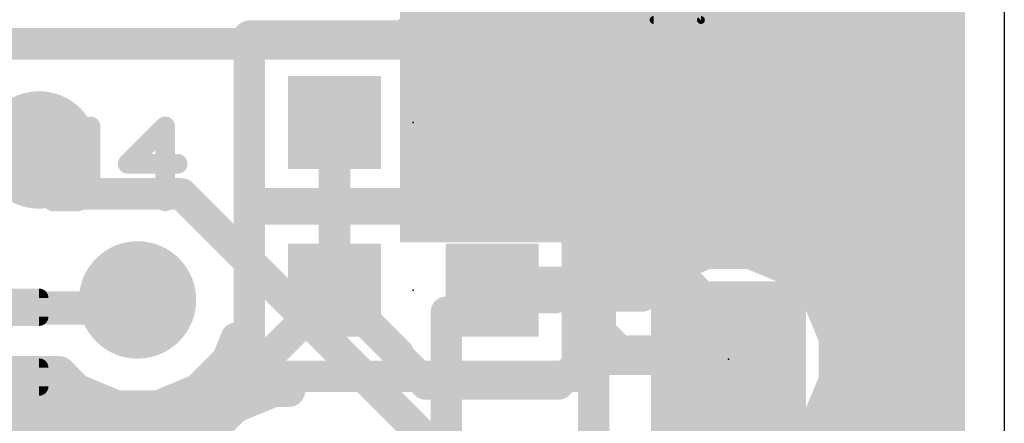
# Model space of a CAD drawing. Extents: x 2.9 to 30.2, y 6.6 to 27.7.
# Tile 17 of 19: x 23.9 to 30.2, y 13.4 to 16. Entities that reach past the tile are written whole.
import ezdxf

# ---------------------------------------------------------------- set-up
doc = ezdxf.new("R2010")
doc.units = 0
for name, color, linetype in [('1', 22, 'CONTINUOUS'), ('16', 175, 'CONTINUOUS'), ('18', 82, 'CONTINUOUS'), ('20', 7, 'CONTINUOUS'), ('21', 2, 'CONTINUOUS'), ('22', 6, 'CONTINUOUS'), ('23', 7, 'CONTINUOUS'), ('24', 7, 'CONTINUOUS'), ('25', 253, 'CONTINUOUS')]:
    doc.layers.add(name, color=color, linetype=linetype)

# ---------------------------------------------------------------- blocks, each defined once
blk = doc.blocks.new('RECT')
blk.add_solid([(-0.5, -0.5), (0.5, -0.5), (-0.5, 0.5), (0.5, 0.5)])
blk = doc.blocks.new('RECT131200X38400R50')
at = {"const_width": 0.06}
blk.add_lwpolyline([(0.38, -0.06), (0.38, 0.06, 0.4142), (0.35, 0.09), (-0.35, 0.09, 0.4142), (-0.38, 0.06), (-0.38, -0.06, 0.4142), (-0.35, -0.09), (0.35, -0.09, 0.4142)], format="xyb", close=True, dxfattribs=at)
blk.add_solid([(-0.365, -0.075), (0.365, -0.075), (-0.365, 0.075), (0.365, 0.075)])
blk = doc.blocks.new('ROUNDV')
at = {"const_width": 0.5}
blk.add_lwpolyline([(0, -0.25, 1), (0, 0.25, 1), (0, -0.25)], format="xyb", dxfattribs=at)

msp = doc.modelspace()

# ---------------------------------------------------------------- linework, layer by layer
at = {"layer": '1', "const_width": 0.2032}
for points in [[(29.8704, 18.0674), (29.8704, 11.9135)], [(28.158, 16.0061), (27.9659, 16.1982)], [(28.1113, 16.0528), (29.8704, 16.0528)], [(28.262, 15.7551), (28.158, 16.0061)], [(28.2228, 15.8496), (29.8704, 15.8496)], [(28.262, 15.4833), (28.262, 15.7551)], [(28.262, 15.6464), (29.8704, 15.6464)], [(27.3268, 15.367), (27.579, 15.6192)], [(28.158, 15.2323), (28.262, 15.4833)], [(28.2454, 15.4432), (29.8704, 15.4432)], [(25.908, 14.2875), (25.908, 15.367)], [(26.924, 15.367), (27.3268, 15.367)], [(27.9659, 15.0402), (28.158, 15.2323)], [(28.1612, 15.24), (29.8704, 15.24)], [(23.6398, 14.827), (24.003, 15.1902)], [(27.7149, 14.9362), (27.9659, 15.0402)], [(27.9577, 15.0368), (29.8704, 15.0368)], [(27.4512, 14.8632), (27.5242, 14.9362)], [(27.5242, 14.9362), (27.7149, 14.9362)], [(27.5085, 14.8058), (27.4512, 14.8632)], [(27.4808, 14.8336), (29.8704, 14.8336)], [(27.5554, 14.7248), (27.5085, 14.8058)], [(27.5796, 14.6343), (27.5554, 14.7248)], [(27.5796, 14.3359), (27.5796, 14.6343)], [(27.5796, 14.6304), (29.8704, 14.6304)], [(28.3121, 14.526), (28.0611, 14.422)], [(28.5839, 14.526), (28.3121, 14.526)], [(28.8349, 14.422), (28.5839, 14.526)], [(27.5796, 14.4272), (28.0736, 14.4272)], [(28.0611, 14.422), (27.8885, 14.2494)], [(28.8224, 14.4272), (29.8704, 14.4272)], [(29.027, 14.2299), (28.8349, 14.422)], [(26.9724, 14.2391), (26.9724, 14.3359)], [(26.9724, 14.3359), (27.5796, 14.3359)], [(25.1615, 13.541), (25.908, 14.2875)], [(25.908, 14.2875), (26.3192, 13.8763)], [(27.3422, 14.2494), (27.3319, 14.2391)], [(27.8885, 14.2494), (27.3422, 14.2494)], [(24.591, 14.177), (24.638, 14.224)], [(27.3319, 14.2391), (26.9724, 14.2391)], [(29.131, 13.9789), (29.027, 14.2299)], [(29.0295, 14.224), (29.8704, 14.224)], [(23.6535, 14.177), (24.591, 14.177)], [(29.1136, 14.0208), (29.8704, 14.0208)], [(29.131, 13.7071), (29.131, 13.9789)], [(26.3192, 13.8763), (26.3192, 13.8613)], [(26.3192, 13.8613), (26.4977, 13.6827)], [(27.3503, 13.6827), (27.5106, 13.843)], [(27.5106, 13.843), (28.448, 13.843)], [(29.131, 13.8176), (29.8704, 13.8176)], [(26.4977, 13.6827), (27.3503, 13.6827)], [(29.027, 13.4561), (29.131, 13.7071)], [(29.0926, 13.6144), (29.8704, 13.6144)], [(24.3683, 13.0659), (24.3683, 13.541)], [(24.3683, 13.541), (25.1615, 13.541)], [(28.8827, 13.3118), (29.027, 13.4561)], [(28.9821, 13.4112), (29.8704, 13.4112)]]:
    msp.add_lwpolyline(points, dxfattribs=at)
at = {"layer": '1', "const_width": 0.1016}
for points in [[(28.1113, 16.1036, 1), (28.1113, 16.002)], [(29.8704, 16.002, 1), (29.8704, 16.1036)], [(28.2049, 16.0255, 1), (28.1111, 15.9866)], [(28.1221, 15.9702, 1), (28.1939, 16.042)], [(28.2228, 15.9004, 1), (28.2228, 15.7988)], [(29.8704, 15.7988, 1), (29.8704, 15.9004)], [(28.3128, 15.7551, 1), (28.2112, 15.7551)], [(28.2151, 15.7356, 1), (28.3089, 15.7745)], [(28.262, 15.6972, 1), (28.262, 15.5956)], [(29.8704, 15.5956, 1), (29.8704, 15.6972)], [(27.6149, 15.5833, 1), (27.5431, 15.6551)], [(28.3089, 15.4639, 1), (28.2151, 15.5028)], [(28.2454, 15.494, 1), (28.2454, 15.3924)], [(28.2112, 15.4833, 1), (28.3128, 15.4833)], [(29.8704, 15.3924, 1), (29.8704, 15.494)], [(25.9588, 15.367, 1), (25.8572, 15.367)], [(26.924, 15.4178, 1), (26.924, 15.3162)], [(27.2909, 15.4029, 1), (27.3627, 15.3311)], [(27.3268, 15.3162, 1), (27.3268, 15.4178)], [(28.1111, 15.2517, 1), (28.2049, 15.2129)], [(28.1612, 15.2908, 1), (28.1612, 15.1892)], [(28.1939, 15.1964, 1), (28.1221, 15.2682)], [(29.8704, 15.1892, 1), (29.8704, 15.2908)], [(24.0389, 15.1543, 1), (23.9671, 15.2261)], [(27.9577, 15.0876, 1), (27.9577, 14.986)], [(27.93, 15.0761, 1), (28.0018, 15.0043)], [(27.9853, 14.9932, 1), (27.9464, 15.0871)], [(29.8704, 14.986, 1), (29.8704, 15.0876)], [(27.5242, 14.987, 1), (27.5242, 14.8854)], [(27.5602, 14.9003, 1), (27.4883, 14.9721)], [(27.6954, 14.9831, 1), (27.7343, 14.8893)], [(27.7149, 14.8854, 1), (27.7149, 14.987)], [(27.4871, 14.8991, 1), (27.4153, 14.8272)], [(27.4153, 14.8991, 1), (27.4871, 14.8272)], [(27.4808, 14.8844, 1), (27.4808, 14.7828)], [(29.8704, 14.7828, 1), (29.8704, 14.8844)], [(27.5525, 14.8312, 1), (27.4646, 14.7804)], [(27.4726, 14.7699, 1), (27.5445, 14.8418)], [(27.6044, 14.7379, 1), (27.5063, 14.7116)], [(27.5114, 14.6994, 1), (27.5994, 14.7502)], [(27.6304, 14.6343, 1), (27.5288, 14.6343)], [(27.5796, 14.6812, 1), (27.5796, 14.5796)], [(29.8704, 14.5796, 1), (29.8704, 14.6812)], [(27.5305, 14.6212, 1), (27.6287, 14.6475)], [(28.3121, 14.5768, 1), (28.3121, 14.4752)], [(28.3316, 14.4791, 1), (28.2927, 14.5729)], [(28.6033, 14.5729, 1), (28.5644, 14.4791)], [(28.5839, 14.4752, 1), (28.5839, 14.5768)], [(27.5796, 14.478, 1), (27.5796, 14.3764)], [(28.0417, 14.4689, 1), (28.0805, 14.3751)], [(28.097, 14.3861, 1), (28.0252, 14.4579)], [(28.0736, 14.3764, 1), (28.0736, 14.478)], [(28.8224, 14.478, 1), (28.8224, 14.3764)], [(28.8708, 14.4579, 1), (28.799, 14.3861)], [(28.8154, 14.3751, 1), (28.8543, 14.4689)], [(29.8704, 14.3764, 1), (29.8704, 14.478)], [(27.0232, 14.3359, 1), (26.9216, 14.3359)], [(26.9724, 14.3867, 1), (26.9724, 14.2851)], [(27.5796, 14.2851, 1), (27.5796, 14.3867)], [(25.9439, 14.3234, 1), (25.8721, 14.2516)], [(25.9439, 14.2516, 1), (25.8721, 14.3234)], [(27.3422, 14.3002, 1), (27.3422, 14.1986)], [(27.3781, 14.2135, 1), (27.3063, 14.2853)], [(27.5288, 14.3359, 1), (27.6304, 14.3359)], [(27.8885, 14.1986, 1), (27.8885, 14.3002)], [(24.6739, 14.1881, 1), (24.6021, 14.2599)], [(25.8572, 14.2875, 1), (25.9588, 14.2875)], [(26.9724, 14.2899, 1), (26.9724, 14.1883)], [(26.9216, 14.2391, 1), (27.0232, 14.2391)], [(27.296, 14.275, 1), (27.3678, 14.2032)], [(27.3319, 14.1883, 1), (27.3319, 14.2899)], [(27.8526, 14.2853, 1), (27.9244, 14.2135)], [(29.0739, 14.2493, 1), (28.9801, 14.2104)], [(29.0295, 14.2748, 1), (29.0295, 14.1732)], [(28.9911, 14.194, 1), (29.0629, 14.2658)], [(29.8704, 14.1732, 1), (29.8704, 14.2748)], [(24.5551, 14.2129, 1), (24.6269, 14.1411)], [(24.591, 14.1262, 1), (24.591, 14.2278)], [(29.1136, 14.0716, 1), (29.1136, 13.97)], [(29.8704, 13.97, 1), (29.8704, 14.0716)], [(29.1818, 13.9789, 1), (29.0802, 13.9789)], [(29.0841, 13.9594, 1), (29.1779, 13.9983)], [(26.37, 13.8763, 1), (26.2684, 13.8763)], [(26.3551, 13.8972, 1), (26.2833, 13.8253)], [(26.2684, 13.8613, 1), (26.37, 13.8613)], [(26.2833, 13.8404, 1), (26.3551, 13.9122)], [(27.5106, 13.8938, 1), (27.5106, 13.7922)], [(27.5465, 13.8071, 1), (27.4746, 13.8789)], [(28.448, 13.7922, 1), (28.448, 13.8938)], [(29.131, 13.8684, 1), (29.131, 13.7668)], [(29.8704, 13.7668, 1), (29.8704, 13.8684)], [(26.4977, 13.7335, 1), (26.4977, 13.6319)], [(27.3503, 13.6319, 1), (27.3503, 13.7335)], [(29.1779, 13.6877, 1), (29.0841, 13.7266)], [(26.4618, 13.6468, 1), (26.5337, 13.7186)], [(27.3143, 13.7186, 1), (27.3862, 13.6468)], [(29.0926, 13.6652, 1), (29.0926, 13.5636)], [(29.0802, 13.7071, 1), (29.1818, 13.7071)], [(29.8704, 13.5636, 1), (29.8704, 13.6652)], [(24.4191, 13.541, 1), (24.3175, 13.541)], [(24.3683, 13.5918, 1), (24.3683, 13.4902)], [(25.1256, 13.5769, 1), (25.1974, 13.5051)], [(25.1615, 13.4902, 1), (25.1615, 13.5918)], [(28.9801, 13.4755, 1), (29.0739, 13.4367)], [(29.0629, 13.4202, 1), (28.9911, 13.492)], [(28.9821, 13.462, 1), (28.9821, 13.3604)], [(29.8704, 13.3604, 1), (29.8704, 13.462)]]:
    msp.add_lwpolyline(points, format="xyb", dxfattribs=at)
at = {"layer": '16', "const_width": 0.2032}
for points in [[(29.1338, 14.5883), (29.1338, 19.558)], [(29.8704, 19.558), (29.8704, 11.9135)], [(27.579, 17.145), (27.579, 15.6192)], [(27.315, 16.881), (26.3072, 15.8732)], [(28.575, 15.621), (27.315, 16.881)], [(29.1338, 16.0528), (29.8704, 16.0528)], [(22.098, 15.8732), (26.3072, 15.8732)], [(29.1338, 15.8496), (29.8704, 15.8496)], [(29.1338, 15.6464), (29.8704, 15.6464)], [(27.579, 15.6192), (27.579, 13.053)], [(29.1338, 15.4432), (29.8704, 15.4432)], [(29.1338, 15.24), (29.8704, 15.24)], [(24.2862, 14.907), (24.003, 15.1902)], [(29.1338, 15.0368), (29.8704, 15.0368)], [(24.9209, 14.907), (24.2862, 14.907)], [(26.797, 13.0309), (24.9209, 14.907)], [(29.1338, 14.8336), (29.8704, 14.8336)], [(29.1338, 14.6304), (29.8704, 14.6304)], [(29.2528, 14.4693), (29.1338, 14.5883)], [(29.2528, 13.2167), (29.2528, 14.4693)], [(29.2528, 14.4272), (29.8704, 14.4272)], [(24.5808, 14.1668), (24.638, 14.224)], [(29.2528, 14.224), (29.8704, 14.224)], [(18.9928, 14.1668), (24.5808, 14.1668)], [(29.2528, 14.0208), (29.8704, 14.0208)], [(25.217, 13.8371), (25.2753, 13.9779)], [(25.2753, 13.9779), (25.6162, 13.637)], [(25.0249, 13.645), (25.217, 13.8371)], [(25.1975, 13.8176), (25.4356, 13.8176)], [(29.2528, 13.8176), (29.8704, 13.8176)], [(18.8244, 13.7604), (24.1357, 13.7604)], [(24.1357, 13.7604), (24.2511, 13.645)], [(18.5448, 13.6144), (24.3249, 13.6144)], [(24.2511, 13.645), (24.5021, 13.541)], [(24.7739, 13.541), (25.0249, 13.645)], [(24.9511, 13.6144), (25.4636, 13.6144)], [(25.5181, 13.637), (25.2671, 13.533)], [(25.6162, 13.637), (25.5181, 13.637)], [(29.2528, 13.6144), (29.8704, 13.6144)], [(24.5021, 13.541), (24.7739, 13.541)], [(25.2671, 13.533), (25.075, 13.3409)], [(18.5448, 13.4112), (25.1453, 13.4112)], [(29.2528, 13.4112), (29.8704, 13.4112)], [(25.075, 13.3409), (24.971, 13.0899)]]:
    msp.add_lwpolyline(points, dxfattribs=at)
at = {"layer": '16', "const_width": 0.1016}
for points in [[(29.1338, 16.1036, 1), (29.1338, 16.002)], [(29.8704, 16.002, 1), (29.8704, 16.1036)], [(26.2713, 15.9091, 1), (26.3431, 15.8373)], [(26.3072, 15.8224, 1), (26.3072, 15.924)], [(29.1338, 15.9004, 1), (29.1338, 15.7988)], [(29.8704, 15.7988, 1), (29.8704, 15.9004)], [(29.1338, 15.6972, 1), (29.1338, 15.5956)], [(29.8704, 15.5956, 1), (29.8704, 15.6972)], [(27.6298, 15.6192, 1), (27.5282, 15.6192)], [(28.5391, 15.5851, 1), (28.6109, 15.6569)], [(27.5282, 15.6192, 1), (27.6298, 15.6192)], [(29.1338, 15.494, 1), (29.1338, 15.3924)], [(29.8704, 15.3924, 1), (29.8704, 15.494)], [(29.1338, 15.2908, 1), (29.1338, 15.1892)], [(29.8704, 15.1892, 1), (29.8704, 15.2908)], [(24.0389, 15.2261, 1), (23.9671, 15.1543)], [(29.1338, 15.0876, 1), (29.1338, 14.986)], [(29.8704, 14.986, 1), (29.8704, 15.0876)], [(24.2862, 14.9578, 1), (24.2862, 14.8562)], [(24.2503, 14.8711, 1), (24.3221, 14.9429)], [(24.9568, 14.9429, 1), (24.885, 14.8711)], [(24.9209, 14.8562, 1), (24.9209, 14.9578)], [(29.1338, 14.8844, 1), (29.1338, 14.7828)], [(29.8704, 14.7828, 1), (29.8704, 14.8844)], [(29.1338, 14.6812, 1), (29.1338, 14.5796)], [(29.8704, 14.5796, 1), (29.8704, 14.6812)], [(29.1697, 14.6242, 1), (29.0979, 14.5523)], [(29.083, 14.5883, 1), (29.1846, 14.5883)], [(29.3036, 14.4693, 1), (29.202, 14.4693)], [(29.2169, 14.4333, 1), (29.2887, 14.5052)], [(29.2528, 14.478, 1), (29.2528, 14.3764)], [(29.8704, 14.3764, 1), (29.8704, 14.478)], [(24.6739, 14.1881, 1), (24.6021, 14.2599)], [(29.2528, 14.2748, 1), (29.2528, 14.1732)], [(29.8704, 14.1732, 1), (29.8704, 14.2748)], [(24.5448, 14.2027, 1), (24.6167, 14.1308)], [(24.5808, 14.116, 1), (24.5808, 14.2176)], [(29.2528, 14.0716, 1), (29.2528, 13.97)], [(29.8704, 13.97, 1), (29.8704, 14.0716)], [(25.3112, 14.0138, 1), (25.2394, 13.9419)], [(25.3222, 13.9584, 1), (25.2284, 13.9973)], [(25.1975, 13.8684, 1), (25.1975, 13.7668)], [(25.1701, 13.8565, 1), (25.2639, 13.8177)], [(25.2529, 13.8012, 1), (25.1811, 13.873)], [(25.4356, 13.7668, 1), (25.4356, 13.8684)], [(29.2528, 13.8684, 1), (29.2528, 13.7668)], [(29.8704, 13.7668, 1), (29.8704, 13.8684)], [(24.1716, 13.7963, 1), (24.0998, 13.7244)], [(24.1357, 13.7096, 1), (24.1357, 13.8112)], [(24.2705, 13.6919, 1), (24.2317, 13.598)], [(24.2152, 13.6091, 1), (24.287, 13.6809)], [(24.3249, 13.5636, 1), (24.3249, 13.6652)], [(24.9511, 13.6652, 1), (24.9511, 13.5636)], [(24.989, 13.6809, 1), (25.0608, 13.6091)], [(25.0443, 13.598, 1), (25.0054, 13.6919)], [(25.4636, 13.5636, 1), (25.4636, 13.6652)], [(25.5181, 13.6878, 1), (25.5181, 13.5862)], [(25.5376, 13.5901, 1), (25.4987, 13.6839)], [(25.5803, 13.6011, 1), (25.6521, 13.6729)], [(25.6162, 13.5862, 1), (25.6162, 13.6878)], [(29.2528, 13.6652, 1), (29.2528, 13.5636)], [(29.8704, 13.5636, 1), (29.8704, 13.6652)], [(24.5021, 13.5918, 1), (24.5021, 13.4902)], [(24.4827, 13.4941, 1), (24.5216, 13.5879)], [(24.7544, 13.5879, 1), (24.7933, 13.4941)], [(24.7739, 13.4902, 1), (24.7739, 13.5918)], [(25.2477, 13.5799, 1), (25.2865, 13.4861)], [(25.303, 13.4971, 1), (25.2312, 13.5689)], [(25.1453, 13.3604, 1), (25.1453, 13.462)], [(29.2528, 13.462, 1), (29.2528, 13.3604)], [(29.8704, 13.3604, 1), (29.8704, 13.462)], [(25.1219, 13.3214, 1), (25.028, 13.3603)]]:
    msp.add_lwpolyline(points, format="xyb", dxfattribs=at)
at = {"layer": '20'}
msp.add_line((30.226, 26.162), (30.226, 8.128), dxfattribs=at)
at = {"layer": '21'}
for points, const_width in [([(28.2701, 16.0274), (28.4226, 16.1799)], 0.0508), ([(25.3587, 15.9227), (27.4733, 15.9227)], 0.2032), ([(25.3587, 14.8113), (25.3587, 15.9227)], 0.2032), ([(27.4733, 15.9227), (27.4733, 14.8114)], 0.2032), ([(27.965, 16.0274), (28.2701, 16.0274)], 0.0508), ([(25.3587, 14.8432), (27.4733, 14.8432)], 0.2032), ([(25.3587, 13.7318), (25.3587, 14.8432)], 0.2032), ([(27.4733, 14.8432), (27.4733, 13.7319)], 0.2032), ([(27.4733, 14.8114), (25.3587, 14.8113)], 0.2032), ([(27.4733, 13.7319), (25.3587, 13.7318)], 0.2032)]:
    msp.add_lwpolyline(points, dxfattribs=dict(at, const_width=const_width))
for points, const_width in [([(25.3587, 15.9735, 1), (25.3587, 15.8719)], 0.1016), ([(25.4095, 15.9227, 1), (25.3079, 15.9227)], 0.1016), ([(27.5241, 15.9227, 1), (27.4225, 15.9227)], 0.1016), ([(27.4733, 15.8719, 1), (27.4733, 15.9735)], 0.1016), ([(27.965, 16.0401, 1), (27.965, 16.0147)], 0.0254), ([(28.2611, 16.0364, 1), (28.2791, 16.0184)], 0.0254), ([(28.2701, 16.0147, 1), (28.2701, 16.0401)], 0.0254), ([(25.3587, 14.894, 1), (25.3587, 14.7924)], 0.1016), ([(25.4095, 14.8432, 1), (25.3079, 14.8432)], 0.1016), ([(27.5241, 14.8432, 1), (27.4225, 14.8432)], 0.1016), ([(27.4733, 14.7924, 1), (27.4733, 14.894)], 0.1016), ([(25.3587, 14.8621, 1), (25.3587, 14.7605)], 0.1016), ([(25.3079, 14.8113, 1), (25.4095, 14.8113)], 0.1016), ([(27.4225, 14.8114, 1), (27.5241, 14.8114)], 0.1016), ([(27.4733, 14.7606, 1), (27.4733, 14.8622)], 0.1016), ([(25.3587, 13.7826, 1), (25.3587, 13.681)], 0.1016), ([(25.3079, 13.7318, 1), (25.4095, 13.7318)], 0.1016), ([(27.4225, 13.7319, 1), (27.5241, 13.7319)], 0.1016), ([(27.4733, 13.6811, 1), (27.4733, 13.7827)], 0.1016)]:
    msp.add_lwpolyline(points, format="xyb", dxfattribs=dict(at, const_width=const_width))
at = {"layer": '22', "const_width": 0.2032}
msp.add_lwpolyline([(26.629, 11.445), (26.629, 14.145)], dxfattribs=at)
at = {"layer": '22', "const_width": 0.1016}
msp.add_lwpolyline([(26.6798, 14.145, 1), (26.5782, 14.145)], format="xyb", dxfattribs=at)
at = {"layer": '23'}
for p in [(26.416, 15.367), (26.416, 14.2875)]:
    msp.add_point(p, dxfattribs=at)
at = {"layer": '24'}
msp.add_point((28.448, 13.843), dxfattribs=at)
at = {"layer": '25'}
for points, const_width in [([(27.7575, 15.8567), (27.6473, 15.7465)], 0.1524), ([(27.8677, 15.8567), (27.7575, 15.8567)], 0.1524), ([(28.3083, 15.416), (27.8677, 15.8567)], 0.1524), ([(28.3083, 15.8567), (28.3083, 15.416)], 0.1524), ([(27.6473, 15.7465), (27.6473, 15.5262)], 0.1524), ([(27.6473, 15.5262), (27.7575, 15.416)], 0.1524), ([(24.0132, 15.342), (24.0132, 14.9395)], 0.127), ([(24.3352, 14.9395), (24.3352, 15.342)], 0.127), ([(24.816, 15.342), (24.5745, 15.1005)], 0.127), ([(24.816, 14.859), (24.816, 15.342)], 0.127), ([(27.7575, 15.1083), (27.6473, 14.9981)], 0.1524), ([(27.8677, 15.1083), (27.7575, 15.1083)], 0.1524), ([(28.3083, 14.6676), (27.8677, 15.1083)], 0.1524), ([(28.3083, 15.1083), (28.3083, 14.6676)], 0.1524), ([(24.5745, 15.1005), (24.8965, 15.1005)], 0.127), ([(27.6473, 14.9981), (27.6473, 14.7778)], 0.1524), ([(24.0132, 14.9395), (24.0937, 14.859)], 0.127), ([(24.2547, 14.859), (24.3352, 14.9395)], 0.127), ([(24.0937, 14.859), (24.2547, 14.859)], 0.127), ([(27.6473, 14.7778), (27.7575, 14.6676)], 0.1524), ([(27.7575, 14.3598), (27.6473, 14.2497)], 0.1524), ([(28.3083, 14.2497), (28.1981, 14.3598)], 0.1524), ([(27.6473, 14.2497), (27.6473, 14.0294)], 0.1524), ([(28.3083, 14.0294), (28.3083, 14.2497)], 0.1524), ([(27.6473, 14.0294), (27.7575, 13.9192)], 0.1524), ([(28.1981, 13.9192), (28.3083, 14.0294)], 0.1524), ([(27.7575, 13.9192), (28.1981, 13.9192)], 0.1524)]:
    msp.add_lwpolyline(points, dxfattribs=dict(at, const_width=const_width))
for points, const_width in [([(27.7575, 15.8948, 1), (27.7575, 15.8186)], 0.0762), ([(27.8946, 15.8836, 1), (27.8407, 15.8297)], 0.0762), ([(27.8677, 15.8186, 1), (27.8677, 15.8948)], 0.0762), ([(28.3464, 15.8567, 1), (28.2702, 15.8567)], 0.0762), ([(27.7844, 15.8297, 1), (27.7306, 15.8836)], 0.0762), ([(27.6854, 15.7465, 1), (27.6092, 15.7465)], 0.0762), ([(27.6204, 15.7735, 1), (27.6743, 15.7196)], 0.0762), ([(27.6743, 15.5531, 1), (27.6204, 15.4992)], 0.0762), ([(27.6092, 15.5262, 1), (27.6854, 15.5262)], 0.0762), ([(27.7306, 15.3891, 1), (27.7844, 15.443)], 0.0762), ([(28.2702, 15.416, 1), (28.3464, 15.416)], 0.0762), ([(28.2814, 15.3891, 1), (28.3352, 15.443)], 0.0762), ([(24.0449, 15.342, 1), (23.9814, 15.342)], 0.0635), ([(24.3669, 15.342, 1), (24.3034, 15.342)], 0.0635), ([(24.8478, 15.342, 1), (24.7843, 15.342)], 0.0635), ([(24.8385, 15.3196, 1), (24.7936, 15.3645)], 0.0635), ([(27.7575, 15.1464, 1), (27.7575, 15.0702)], 0.0762), ([(27.7844, 15.0813, 1), (27.7306, 15.1352)], 0.0762), ([(27.8946, 15.1352, 1), (27.8407, 15.0813)], 0.0762), ([(27.8677, 15.0702, 1), (27.8677, 15.1464)], 0.0762), ([(28.3464, 15.1083, 1), (28.2702, 15.1083)], 0.0762), ([(24.5745, 15.1323, 1), (24.5745, 15.0688)], 0.0635), ([(24.552, 15.123, 1), (24.597, 15.0781)], 0.0635), ([(24.8965, 15.0688, 1), (24.8965, 15.1323)], 0.0635), ([(27.6854, 14.9981, 1), (27.6092, 14.9981)], 0.0762), ([(27.6204, 15.025, 1), (27.6743, 14.9712)], 0.0762), ([(24.0356, 14.962, 1), (23.9907, 14.917)], 0.0635), ([(24.3576, 14.917, 1), (24.3127, 14.962)], 0.0635), ([(23.9814, 14.9395, 1), (24.0449, 14.9395)], 0.0635), ([(24.0937, 14.8908, 1), (24.0937, 14.8272)], 0.0635), ([(24.2547, 14.8272, 1), (24.2547, 14.8908)], 0.0635), ([(24.3034, 14.9395, 1), (24.3669, 14.9395)], 0.0635), ([(24.0712, 14.8365, 1), (24.1161, 14.8815)], 0.0635), ([(24.2322, 14.8815, 1), (24.2771, 14.8365)], 0.0635), ([(24.7843, 14.859, 1), (24.8478, 14.859)], 0.0635), ([(27.6743, 14.8047, 1), (27.6204, 14.7508)], 0.0762), ([(27.6092, 14.7778, 1), (27.6854, 14.7778)], 0.0762), ([(27.7306, 14.6407, 1), (27.7844, 14.6946)], 0.0762), ([(28.2814, 14.6407, 1), (28.3352, 14.6946)], 0.0762), ([(28.2702, 14.6676, 1), (28.3464, 14.6676)], 0.0762), ([(27.7844, 14.3329, 1), (27.7306, 14.3868)], 0.0762), ([(28.2251, 14.3868, 1), (28.1712, 14.3329)], 0.0762), ([(27.6854, 14.2497, 1), (27.6092, 14.2497)], 0.0762), ([(27.6204, 14.2766, 1), (27.6743, 14.2227)], 0.0762), ([(28.3464, 14.2497, 1), (28.2702, 14.2497)], 0.0762), ([(28.2814, 14.2227, 1), (28.3352, 14.2766)], 0.0762), ([(27.6743, 14.0563, 1), (27.6204, 14.0024)], 0.0762), ([(28.3352, 14.0024, 1), (28.2814, 14.0563)], 0.0762), ([(27.6092, 14.0294, 1), (27.6854, 14.0294)], 0.0762), ([(28.2702, 14.0294, 1), (28.3464, 14.0294)], 0.0762), ([(27.7575, 13.9573, 1), (27.7575, 13.8811)], 0.0762), ([(27.7306, 13.8923, 1), (27.7844, 13.9461)], 0.0762), ([(28.1712, 13.9461, 1), (28.2251, 13.8923)], 0.0762), ([(28.1981, 13.8811, 1), (28.1981, 13.9573)], 0.0762)]:
    msp.add_lwpolyline(points, format="xyb", dxfattribs=dict(at, const_width=const_width))

# ---------------------------------------------------------------- block references
at = {"layer": '1', "xscale": 0.6, "yscale": 0.6}
for p in [(25.908, 15.367), (26.924, 15.367), (25.908, 14.2875), (26.924, 14.2875)]:
    msp.add_blockref('RECT', p, dxfattribs=at)
at = {"layer": '1', "rotation": 180}
for p in [(23.6535, 14.177), (23.6535, 13.727)]:
    msp.add_blockref('RECT131200X38400R50', p, dxfattribs=at)
at = {"layer": '16', "xscale": 2.5, "yscale": 5.1, "rotation": 180}
msp.add_blockref('RECT', (27.579, 17.145), dxfattribs=at)
at = {"layer": '16'}
msp.add_blockref('RECT', (28.448, 13.843), dxfattribs=at)
at = {"layer": '18', "xscale": 0.7564, "yscale": 0.7564}
for p in [(27.579, 15.6192), (27.579, 15.6192), (24.003, 15.1902), (24.003, 15.1902), (24.638, 14.224), (24.638, 14.224), (28.448, 13.843), (28.448, 13.843)]:
    msp.add_blockref('ROUNDV', p, dxfattribs=at)

doc.saveas('drawing.dxf')
